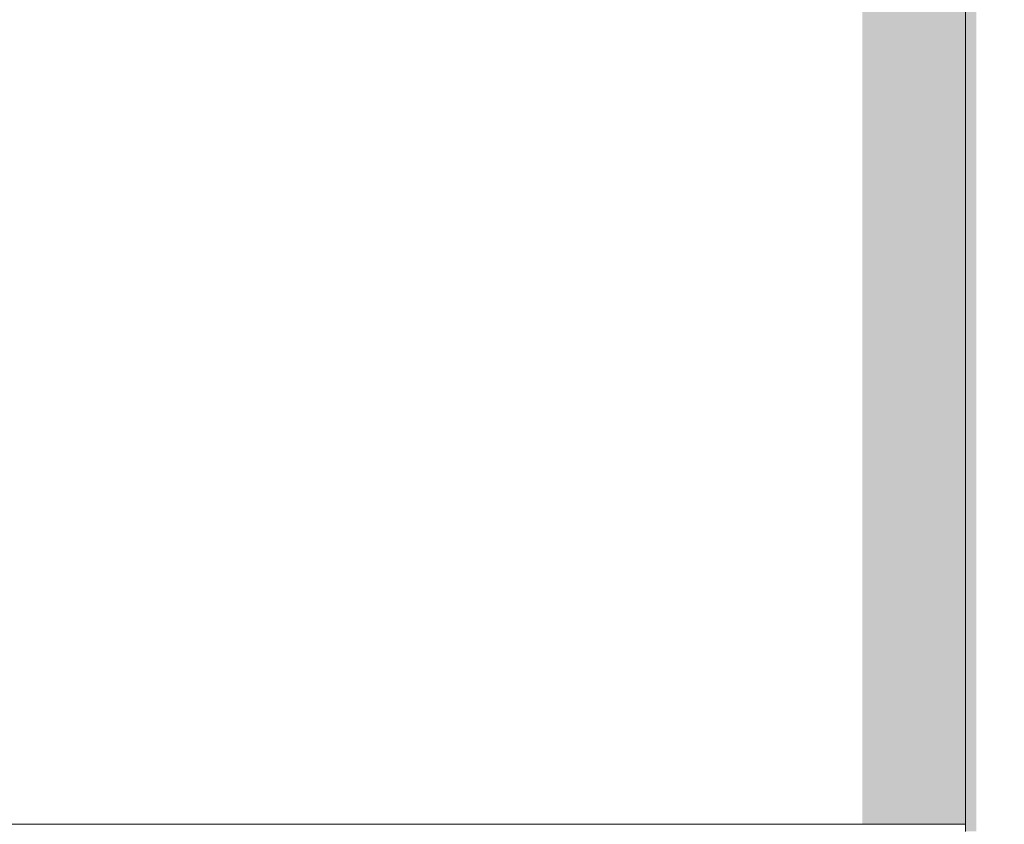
# Model space of a CAD drawing. Header units: millimetres. Extents: x 11 to 55443, y -2 to 19464.
# Tile 106 of 135: x 36380 to 37453, y 15174 to 16050. Entities that reach past the tile are written whole.
import ezdxf

# ---------------------------------------------------------------- set-up
doc = ezdxf.new("R2010")
doc.units = ezdxf.units.MM
doc.header["$MEASUREMENT"] = 0
doc.linetypes.add('Wipeout_Contour', pattern=[1000, 0, -1000])
doc.layers.add('Nowe_A__SCIANY', color=7, linetype='Continuous')
doc.layers.add('Nowe_A_WN_WYPOSAZENIE', color=7, linetype='Continuous')
doc.layers.add('Nowe_A__SCIANY_Nr_pióra__87', color=7, linetype='Continuous', lineweight=13)
doc.layers.add('Nowe_A_WN_WYPOSAZENIE_Nr_pióra__2', color=7, linetype='Continuous', lineweight=13)

# ---------------------------------------------------------------- blocks, each defined once
blk = doc.blocks.new('ElemPrzekroju_1_1', base_point=(7287.1, 10854))
at = {"color": 254, "linetype": 'Wipeout_Contour', "lineweight": 0, "ltscale": 141120.378143}
blk.add_wipeout([(25593.8, 16134), (25593.8, 15174), (37410.5, 15174), (37410.5, 16134)], dxfattribs=at).dxf.layer = 'Nowe_A__SCIANY'
at = {"layer": 'Nowe_A__SCIANY', "linetype": 'Continuous', "lineweight": 0, "true_color": 0x000000}
blk.add_hatch(color=18, dxfattribs=at).paths.add_polyline_path([(37410.5, 16134), (37298, 16134), (37298, 15174), (37410.5, 15174)])
at = {"layer": 'Nowe_A__SCIANY_Nr_pióra__87', "color": 7, "linetype": 'Continuous', "lineweight": 13}
blk.add_line((25593.8, 15174), (37410.5, 15174), dxfattribs=at)
blk = doc.blocks.new('ElemPrzekroju_26_1', base_point=(7287.1, 10854))
at = {"color": 254, "linetype": 'Wipeout_Contour', "lineweight": 0, "ltscale": 162764.729357}
blk.add_wipeout([(37451.8, 15166.3), (37469.2, 15166.3), (37469.2, 16586.3), (37451.8, 16586.3)], dxfattribs=at).dxf.layer = 'Nowe_A_WN_WYPOSAZENIE'
at = {"color": 254, "linetype": 'Wipeout_Contour', "lineweight": 0, "ltscale": 162702.712158}
blk.add_wipeout([(37435.5, 15166.3), (37451.8, 15166.3), (37451.8, 16586.3), (37435.5, 16586.3)], dxfattribs=at).dxf.layer = 'Nowe_A_WN_WYPOSAZENIE'
at = {"color": 254, "linetype": 'Wipeout_Contour', "lineweight": 0, "ltscale": 162648.178464}
blk.add_wipeout([(37422.2, 15166.3), (37435.5, 15166.3), (37435.5, 16586.3), (37422.2, 16586.3)], dxfattribs=at).dxf.layer = 'Nowe_A_WN_WYPOSAZENIE'
at = {"color": 254, "linetype": 'Wipeout_Contour', "lineweight": 0, "ltscale": 162607.704065}
blk.add_wipeout([(37413.5, 16586.3), (37413.5, 15166.3), (37422.2, 15166.3), (37422.2, 16586.3)], dxfattribs=at).dxf.layer = 'Nowe_A_WN_WYPOSAZENIE'
at = {"layer": 'Nowe_A_WN_WYPOSAZENIE', "linetype": 'Continuous', "lineweight": 0, "true_color": 0x000000}
blk.add_hatch(color=18, dxfattribs=at).paths.add_polyline_path([(37413.5, 16586.3), (37413.5, 15166.3), (37422.2, 15166.3), (37422.2, 16586.3)])
at = {"color": 254, "linetype": 'Wipeout_Contour', "lineweight": 0, "ltscale": 162586.169109}
blk.add_wipeout([(37413.5, 16586.3), (37410.5, 16586.3), (37410.5, 15166.3), (37413.5, 15166.3)], dxfattribs=at).dxf.layer = 'Nowe_A_WN_WYPOSAZENIE'
at = {"layer": 'Nowe_A_WN_WYPOSAZENIE', "linetype": 'Continuous', "lineweight": 0, "true_color": 0x000000}
blk.add_hatch(color=18, dxfattribs=at).paths.add_polyline_path([(37413.5, 16586.3), (37410.5, 16586.3), (37410.5, 15166.3), (37413.5, 15166.3)])
at = {"layer": 'Nowe_A_WN_WYPOSAZENIE_Nr_pióra__2', "color": 7, "linetype": 'Continuous', "lineweight": 13}
blk.add_line((37410.5, 15166.3), (37410.5, 16586.3), dxfattribs=at)

msp = doc.modelspace()

# ---------------------------------------------------------------- block references
at = {"layer": 'Nowe_A__SCIANY', "lineweight": 0}
msp.add_blockref('ElemPrzekroju_1_1', (7287.1, 10854), dxfattribs=at)

# ---------------------------------------------------------------- next in the draw order: block references
at = {"layer": 'Nowe_A_WN_WYPOSAZENIE', "lineweight": 0}
msp.add_blockref('ElemPrzekroju_26_1', (7287.1, 10854), dxfattribs=at)

doc.saveas('drawing.dxf')
